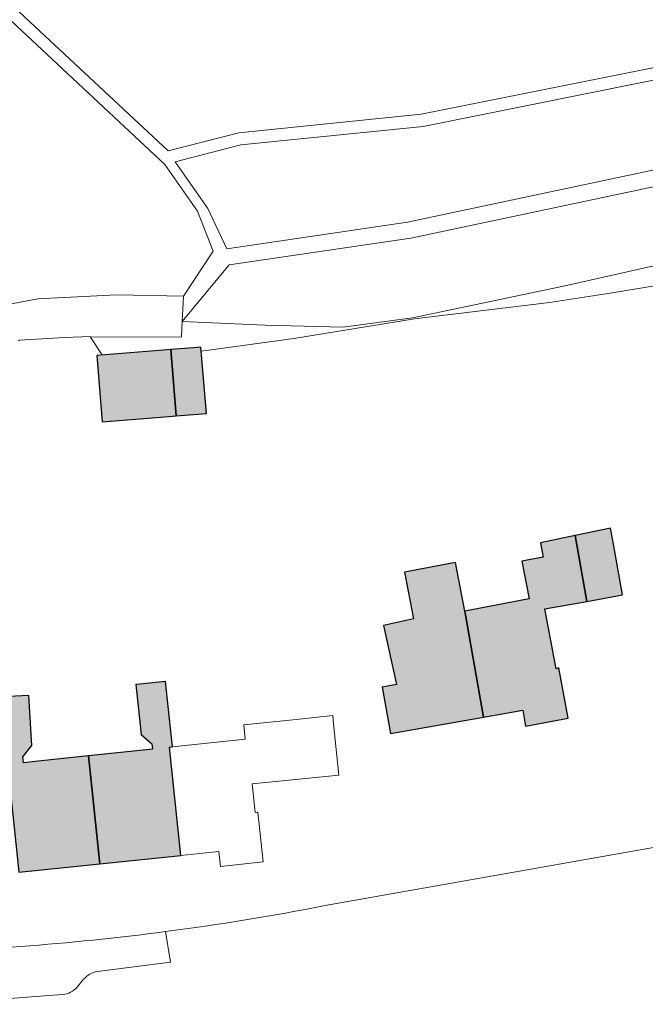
# Model space of a CAD drawing. Header units: metres. Extents: x 195286 to 196278, y 327273 to 327838.
# Tile 9 of 46: x 195562 to 195622, y 327286 to 327381. Entities that reach past the tile are written whole.
import ezdxf

# ---------------------------------------------------------------- set-up
doc = ezdxf.new("R2010")
doc.units = ezdxf.units.M
for name, color, linetype, lineweight in [('B-WE-GR-BEPLANTING_CULTUUR_BOSPLANTSOEN-GV', 253, 'Continuous', 18), ('B-WE-IE-TERREINAFSCHEIDING_KUNSTMATIG_HEKWERK-G', 253, 'IE-TERREINAFSCHEIDING-KUNSTMATIG', 18), ('B-WE-OG-BEBOUWING-GV', 250, 'Continuous', 25), ('B-WE-OG-TERREIN_ERF-GV', 253, 'Continuous', 9), ('B-WE-VH-GESLOTENVERHARDING_ASFALT-GV', 253, 'Continuous', 9), ('B-WE-VH-ONVERHARD-GV', 253, 'Continuous', 9), ('B-WE-VH-TEGEL-GV', 253, 'Continuous', 9)]:
    doc.layers.add(name, color=color, linetype=linetype, lineweight=lineweight)
doc.layers.add('B-WE-OG-BEBOUWING-V', color=7, linetype='Continuous', lineweight=5, true_color=0xfff3f2)
doc.linetypes.add('IE-TERREINAFSCHEIDING-KUNSTMATIG', pattern='A,4,[82,NLCS.SHX,S=0.75,R=90,X=0,Y=0],4,-2', length=10)

msp = doc.modelspace()

# ---------------------------------------------------------------- hatches: boundary and pattern name
at = {"layer": 'B-WE-OG-BEBOUWING-V'}
for points in [[(195576.072, 327342.897), (195576.769, 327342.953), (195576.247, 327349.376), (195575.551, 327349.319), (195569.074, 327348.793), (195569.595, 327342.372)], [(195576.247, 327349.376), (195576.769, 327342.953), (195579.709, 327343.19), (195579.184, 327349.615), (195578.444, 327349.555)], [(195615.495, 327331.319), (195616.639, 327324.936), (195620.098, 327325.556), (195619.216, 327330.478), (195618.937, 327332.036)], [(195604.789, 327323.995), (195606.61, 327313.69), (195610.419, 327314.363), (195610.696, 327312.83), (195614.827, 327313.582), (195613.923, 327318.478), (195613.656, 327318.377), (195612.564, 327324.206), (195616.639, 327324.936), (195615.495, 327331.319), (195612.132, 327330.618), (195612.398, 327329.233), (195610.344, 327328.84), (195611.042, 327325.194)], [(195596.766, 327316.611), (195597.565, 327312.091), (195606.61, 327313.69), (195604.789, 327323.995), (195603.885, 327328.715), (195598.95, 327327.77), (195599.818, 327323.239), (195596.906, 327322.608), (195598.153, 327316.856)], [(195573.904, 327310.524), (195568.277, 327309.935), (195569.355, 327299.45), (195577.213, 327300.259), (195576.132, 327310.773), (195576.416, 327310.802), (195575.749, 327317.163), (195573.236, 327316.899), (195572.861, 327316.86), (195573.371, 327312.004), (195574.424, 327311.118), (195574.48, 327310.584)], [(195568.277, 327309.935), (195563.088, 327309.391), (195561.965, 327309.273), (195561.905, 327309.851), (195562.779, 327310.926), (195562.481, 327315.811), (195559.878, 327315.653), (195560.275, 327309.139), (195560.416, 327309.154), (195561.497, 327298.642), (195569.355, 327299.45)]]:
    msp.add_hatch(color=256, dxfattribs=at).paths.add_polyline_path(points)

# ---------------------------------------------------------------- linework, layer by layer
at = {"layer": 'B-WE-GR-BEPLANTING_CULTUUR_BOSPLANTSOEN-GV'}
for points in [[(195539.876, 327345.238), (195545.048, 327348.18), (195550.006, 327350.7), (195556.817, 327353.085), (195563.355, 327354.312), (195570.983, 327354.687), (195577.502, 327354.565), (195580.367, 327358.939), (195578.845, 327362.827), (195575.679, 327367.355), (195561.27, 327380.809), (195557.832, 327384.066)], [(195576.684, 327367.614), (195579.833, 327363.091), (195581.684, 327359.165), (195599.215, 327361.756), (195634.002, 327369.119), (195649.384, 327371.503), (195664.504, 327374.555)], [(195664.986, 327373.048), (195649.697, 327369.952), (195634.244, 327367.556), (195599.543, 327360.209), (195581.915, 327357.6), (195577.356, 327352.114), (195585.43, 327351.738), (195592.997, 327351.556), (195599.713, 327352.462), (195614.377, 327355.534), (195628.315, 327358.665)]]:
    msp.add_lwpolyline(points, dxfattribs=at)
at = {"layer": 'B-WE-IE-TERREINAFSCHEIDING_KUNSTMATIG_HEKWERK-G'}
for points in [[(195579.233, 327349.219), (195588.196, 327350.47), (195599.921, 327352.366), (195613.017, 327353.966), (195618.893, 327354.848), (195631.218, 327356.904), (195644.149, 327360.638), (195657.98, 327363.774), (195675.089, 327367.395), (195686.355, 327369.564)], [(195561.472, 327350.234), (195561.576, 327350.28), (195565.972, 327350.551)], [(195565.972, 327350.551), (195568.414, 327350.641), (195568.444, 327350.596)], [(195568.444, 327350.596), (195569.575, 327348.891)]]:
    msp.add_lwpolyline(points, dxfattribs=at)
at = {"layer": 'B-WE-OG-BEBOUWING-GV'}
for points in [[(195576.072, 327342.897), (195576.769, 327342.953), (195576.247, 327349.376), (195575.551, 327349.319), (195569.074, 327348.793), (195569.595, 327342.372)], [(195576.247, 327349.376), (195576.769, 327342.953), (195579.709, 327343.19), (195579.184, 327349.615), (195578.444, 327349.555)], [(195615.495, 327331.319), (195616.639, 327324.936), (195620.098, 327325.556), (195619.216, 327330.478), (195618.937, 327332.036)], [(195604.789, 327323.995), (195606.61, 327313.69), (195610.419, 327314.363), (195610.696, 327312.83), (195614.827, 327313.582), (195613.923, 327318.478), (195613.656, 327318.377), (195612.564, 327324.206), (195616.639, 327324.936), (195615.495, 327331.319), (195612.132, 327330.618), (195612.398, 327329.233), (195610.344, 327328.84), (195611.042, 327325.194)], [(195596.766, 327316.611), (195597.565, 327312.091), (195606.61, 327313.69), (195604.789, 327323.995), (195603.885, 327328.715), (195598.95, 327327.77), (195599.818, 327323.239), (195596.906, 327322.608), (195598.153, 327316.856)], [(195573.904, 327310.524), (195568.277, 327309.935), (195569.355, 327299.45), (195577.213, 327300.259), (195576.132, 327310.773), (195576.416, 327310.802), (195575.749, 327317.163), (195573.236, 327316.899), (195572.861, 327316.86), (195573.371, 327312.004), (195574.424, 327311.118), (195574.48, 327310.584)], [(195568.277, 327309.935), (195563.088, 327309.391), (195561.965, 327309.273), (195561.905, 327309.851), (195562.779, 327310.926), (195562.481, 327315.811), (195559.878, 327315.653), (195560.275, 327309.139), (195560.416, 327309.154), (195561.497, 327298.642), (195569.355, 327299.45)]]:
    msp.add_lwpolyline(points, close=True, dxfattribs=at)
at = {"layer": 'B-WE-OG-TERREIN_ERF-GV'}
for points in [[(195576.769, 327342.953), (195576.072, 327342.897), (195569.595, 327342.372), (195569.074, 327348.793), (195575.551, 327349.319), (195576.247, 327349.376), (195578.444, 327349.555), (195579.184, 327349.615), (195579.709, 327343.19)], [(195606.61, 327313.69), (195597.565, 327312.091), (195596.766, 327316.611), (195598.153, 327316.856), (195596.906, 327322.608), (195599.818, 327323.239), (195598.95, 327327.77), (195603.885, 327328.715), (195604.789, 327323.995), (195611.042, 327325.194), (195610.344, 327328.84), (195612.398, 327329.233), (195612.132, 327330.618), (195615.495, 327331.319), (195618.937, 327332.036), (195619.216, 327330.478), (195620.098, 327325.556), (195616.639, 327324.936), (195612.564, 327324.206), (195613.656, 327318.377), (195613.923, 327318.478), (195614.827, 327313.582), (195610.696, 327312.83), (195610.419, 327314.363)]]:
    msp.add_lwpolyline(points, close=True, dxfattribs=at)
for points in [[(195559.878, 327315.653), (195562.481, 327315.811), (195562.779, 327310.926), (195561.905, 327309.851), (195561.965, 327309.273), (195563.088, 327309.391), (195568.277, 327309.935), (195573.904, 327310.524), (195574.48, 327310.584), (195574.424, 327311.118), (195573.371, 327312.004), (195572.861, 327316.86), (195573.236, 327316.899), (195575.749, 327317.163), (195576.416, 327310.802), (195583.475, 327311.542), (195583.329, 327312.938), (195588.414, 327313.47), (195591.972, 327313.843), (195592.054, 327313.03), (195592.558, 327308.055), (195588.998, 327307.695), (195584.163, 327307.205), (195584.428, 327304.432), (195584.715, 327304.46), (195585.219, 327299.661), (195581.063, 327299.207), (195580.907, 327300.639), (195577.213, 327300.259), (195569.355, 327299.45), (195561.497, 327298.642)], [(195591.236, 327295.398), (195674.189, 327310.059)]]:
    msp.add_lwpolyline(points, dxfattribs=at)
for points in [[(195575.733, 327292.87, 0.015585), (195591.236, 327295.398)], [(195561.676, 327291.427, 0.01402), (195575.733, 327292.87)], [(195548.066, 327291.318, 0.036075), (195561.676, 327291.427)]]:
    msp.add_lwpolyline(points, format="xyb", dxfattribs=at)
at = {"layer": 'B-WE-VH-GESLOTENVERHARDING_ASFALT-GV'}
msp.add_lwpolyline([(195568.444, 327350.596), (195577.283, 327350.629), (195577.356, 327352.114), (195577.502, 327354.565)], dxfattribs=at)
at = {"layer": 'B-WE-VH-ONVERHARD-GV'}
for points in [[(195663.395, 327385.987), (195652.519, 327383.81), (195644.815, 327381.089), (195621.273, 327376.373), (195600.568, 327372.226), (195582.848, 327370.424), (195576.012, 327368.662), (195562.08, 327381.67), (195559.128, 327384.468)], [(195576.684, 327367.614), (195583.057, 327369.257), (195600.744, 327371.055), (195621.505, 327375.214), (195645.13, 327379.946), (195652.833, 327382.667), (195663.689, 327384.84)]]:
    msp.add_lwpolyline(points, dxfattribs=at)
at = {"layer": 'B-WE-VH-TEGEL-GV'}
for points in [[(195569.151, 327289.001), (195576.23, 327289.902), (195575.733, 327292.87)], [(195545.757, 327287.676), (195548.643, 327287.676), (195549.962, 327287.341), (195552.441, 327286.22), (195553.341, 327285.814), (195553.482, 327285.819), (195553.904, 327285.864), (195564.826, 327286.687), (195565.787, 327286.762)], [(195567.152, 327287.47), (195567.79, 327288.242)]]:
    msp.add_lwpolyline(points, dxfattribs=at)
for points in [[(195567.79, 327288.242, -0.18013), (195569.151, 327289.001)], [(195565.787, 327286.762, 0.178887), (195567.152, 327287.47)]]:
    msp.add_lwpolyline(points, format="xyb", dxfattribs=at)

doc.saveas('drawing.dxf')
